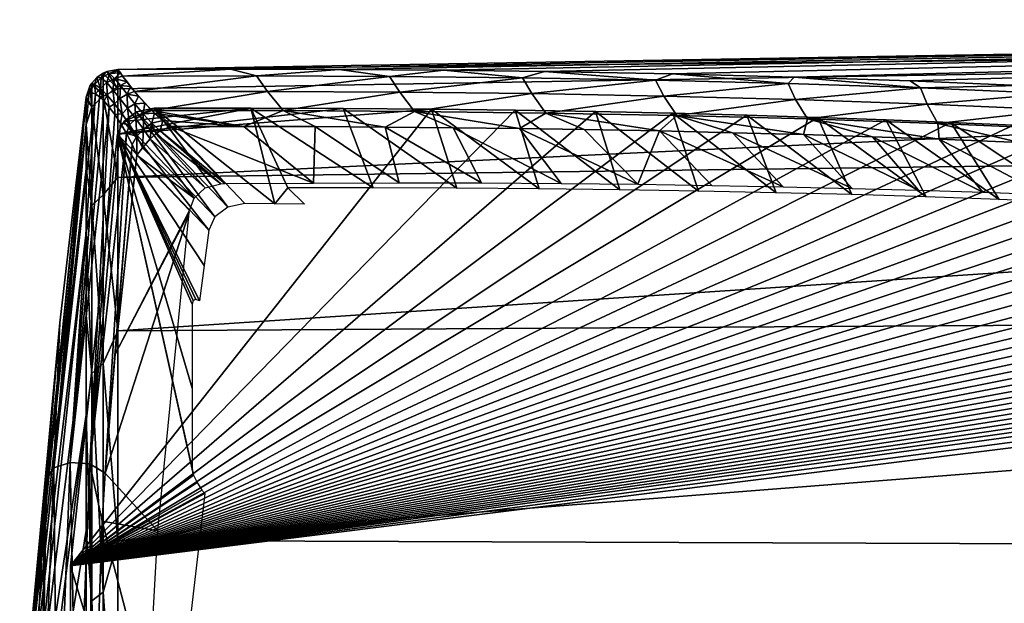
# Model space of a CAD drawing. Header units: millimetres. Extents: x -139 to 139, y -40 to 30.
# Tile 5 of 34: x -138 to -123, y 12 to 21. Entities that reach past the tile are written whole.
import ezdxf

# ---------------------------------------------------------------- set-up
doc = ezdxf.new("R2010")
doc.units = ezdxf.units.MM
doc.header["$LTSCALE"] = 81.481481
for name, color, linetype in [('103', 7, 'CONTINUOUS'), ('104', 7, 'CONTINUOUS'), ('105', 7, 'CONTINUOUS'), ('106', 7, 'CONTINUOUS'), ('72', 7, 'CONTINUOUS'), ('74', 7, 'CONTINUOUS'), ('75', 7, 'CONTINUOUS'), ('76', 7, 'CONTINUOUS'), ('79', 7, 'CONTINUOUS'), ('82', 7, 'CONTINUOUS'), ('84', 7, 'CONTINUOUS'), ('85', 7, 'CONTINUOUS'), ('86', 7, 'CONTINUOUS')]:
    doc.layers.add(name, color=color, linetype=linetype)

msp = doc.modelspace()

# ---------------------------------------------------------------- linework, layer by layer
at = {"layer": '103', "color": 7, "linetype": 'CONTINUOUS', "true_color": 0x333333}
for points in [[(-136.756, 19.82, 2.264), (-136.849, 19.623, 2.369), (-134.8, 20.026, 2.593), (-136.756, 19.82, 2.264)], [(-134.8, 20.026, 2.593), (-136.849, 19.623, 2.369), (-133.376, 20.02, 2.932), (-134.8, 20.026, 2.593)], [(-133.376, 20.02, 2.932), (-136.849, 19.623, 2.369), (-132.017, 20.008, 3.261), (-133.376, 20.02, 2.932)], [(-136.557, 19.969, 2.216), (-136.756, 19.82, 2.264), (-136.288, 20.026, 2.243), (-136.557, 19.969, 2.216)], [(-136.288, 20.026, 2.243), (-136.756, 19.82, 2.264), (-134.8, 20.026, 2.593), (-136.288, 20.026, 2.243)], [(-136.849, 19.623, 2.369), (-137.574, 12.976, 7.184), (-132.017, 20.008, 3.261), (-136.849, 19.623, 2.369)], [(-132.017, 20.008, 3.261), (-137.574, 12.976, 7.184), (-130.725, 19.991, 3.578), (-132.017, 20.008, 3.261)], [(-130.725, 19.991, 3.578), (-137.574, 12.976, 7.184), (-129.488, 19.97, 3.885), (-130.725, 19.991, 3.578)], [(-129.488, 19.97, 3.885), (-137.574, 12.976, 7.184), (-128.298, 19.944, 4.185), (-129.488, 19.97, 3.885)], [(-128.298, 19.944, 4.185), (-137.574, 12.976, 7.184), (-127.158, 19.915, 4.476), (-128.298, 19.944, 4.185)], [(-127.158, 19.915, 4.476), (-137.574, 12.976, 7.184), (-126.064, 19.881, 4.759), (-127.158, 19.915, 4.476)], [(-126.064, 19.881, 4.759), (-137.574, 12.976, 7.184), (-125.018, 19.845, 5.034), (-126.064, 19.881, 4.759)], [(-125.018, 19.845, 5.034), (-137.574, 12.976, 7.184), (-124.016, 19.805, 5.302), (-125.018, 19.845, 5.034)], [(-124.016, 19.805, 5.302), (-137.574, 12.976, 7.184), (-123.052, 19.763, 5.562), (-124.016, 19.805, 5.302)], [(-123.052, 19.763, 5.562), (-137.574, 12.976, 7.184), (-122.129, 19.718, 5.816), (-123.052, 19.763, 5.562)], [(-122.129, 19.718, 5.816), (-137.574, 12.976, 7.184), (-121.241, 19.67, 6.063), (-122.129, 19.718, 5.816)], [(-121.241, 19.67, 6.063), (-137.574, 12.976, 7.184), (-120.386, 19.621, 6.305), (-121.241, 19.67, 6.063)], [(-120.386, 19.621, 6.305), (-137.574, 12.976, 7.184), (-119.565, 19.569, 6.541), (-120.386, 19.621, 6.305)], [(-119.565, 19.569, 6.541), (-137.574, 12.976, 7.184), (-118.773, 19.515, 6.772), (-119.565, 19.569, 6.541)], [(-118.773, 19.515, 6.772), (-137.574, 12.976, 7.184), (-118.01, 19.459, 6.998), (-118.773, 19.515, 6.772)], [(-118.01, 19.459, 6.998), (-137.574, 12.976, 7.184), (-117.275, 19.401, 7.219), (-118.01, 19.459, 6.998)], [(-117.275, 19.401, 7.219), (-137.574, 12.976, 7.184), (-116.566, 19.341, 7.435), (-117.275, 19.401, 7.219)], [(-116.566, 19.341, 7.435), (-137.574, 12.976, 7.184), (-115.885, 19.28, 7.647), (-116.566, 19.341, 7.435)], [(-115.885, 19.28, 7.647), (-137.574, 12.976, 7.184), (-115.067, 19.201, 7.906), (-115.885, 19.28, 7.647)], [(-115.067, 19.201, 7.906), (-137.574, 12.976, 7.184), (-114.288, 19.12, 8.159), (-115.067, 19.201, 7.906)], [(-114.288, 19.12, 8.159), (-137.574, 12.976, 7.184), (-113.545, 19.038, 8.404), (-114.288, 19.12, 8.159)], [(-113.545, 19.038, 8.404), (-137.574, 12.976, 7.184), (-112.837, 18.954, 8.643), (-113.545, 19.038, 8.404)], [(-112.837, 18.954, 8.643), (-137.574, 12.976, 7.184), (-112.162, 18.867, 8.877), (-112.837, 18.954, 8.643)], [(-112.162, 18.867, 8.877), (-137.574, 12.976, 7.184), (-111.518, 18.78, 9.105), (-112.162, 18.867, 8.877)], [(-111.518, 18.78, 9.105), (-137.574, 12.976, 7.184), (-110.904, 18.691, 9.328), (-111.518, 18.78, 9.105)], [(-110.904, 18.691, 9.328), (-137.574, 12.976, 7.184), (-110.318, 18.6, 9.546), (-110.904, 18.691, 9.328)], [(-110.318, 18.6, 9.546), (-137.574, 12.976, 7.184), (-109.759, 18.508, 9.759), (-110.318, 18.6, 9.546)], [(-109.759, 18.508, 9.759), (-137.574, 12.976, 7.184), (-109.227, 18.415, 9.967), (-109.759, 18.508, 9.759)], [(-109.227, 18.415, 9.967), (-137.574, 12.976, 7.184), (-108.719, 18.321, 10.171), (-109.227, 18.415, 9.967)], [(-108.719, 18.321, 10.171), (-137.574, 12.976, 7.184), (-108.235, 18.225, 10.371), (-108.719, 18.321, 10.171)], [(-108.235, 18.225, 10.371), (-137.574, 12.976, 7.184), (-107.774, 18.128, 10.567), (-108.235, 18.225, 10.371)], [(-107.774, 18.128, 10.567), (-137.574, 12.976, 7.184), (-107.334, 18.03, 10.76), (-107.774, 18.128, 10.567)], [(-107.334, 18.03, 10.76), (-137.574, 12.976, 7.184), (-106.915, 17.931, 10.949), (-107.334, 18.03, 10.76)], [(-106.915, 17.931, 10.949), (-137.574, 12.976, 7.184), (-106.517, 17.831, 11.134), (-106.915, 17.931, 10.949)], [(-106.517, 17.831, 11.134), (-137.574, 12.976, 7.184), (-106.14, 17.73, 11.316), (-106.517, 17.831, 11.134)], [(-106.14, 17.73, 11.316), (-137.574, 12.976, 7.184), (-105.785, 17.629, 11.493), (-106.14, 17.73, 11.316)], [(-105.785, 17.629, 11.493), (-137.574, 12.976, 7.184), (-105.452, 17.527, 11.666), (-105.785, 17.629, 11.493)], [(-105.452, 17.527, 11.666), (-137.574, 12.976, 7.184), (-105.134, 17.425, 11.836), (-105.452, 17.527, 11.666)], [(-105.134, 17.425, 11.836), (-137.574, 12.976, 7.184), (-104.737, 17.286, 12.059), (-105.134, 17.425, 11.836)], [(-104.737, 17.286, 12.059), (-137.574, 12.976, 7.184), (-104.365, 17.145, 12.28), (-104.737, 17.286, 12.059)], [(-137.574, 12.976, 7.184), (-137.574, 7.185, 12.974), (-104.365, 17.145, 12.28), (-137.574, 12.976, 7.184)], [(-104.365, 17.145, 12.28), (-137.574, 7.185, 12.974), (-104.015, 16.998, 12.502), (-104.365, 17.145, 12.28)], [(-104.015, 16.998, 12.502), (-137.574, 7.185, 12.974), (-103.685, 16.845, 12.725), (-104.015, 16.998, 12.502)], [(-103.685, 16.845, 12.725), (-137.574, 7.185, 12.974), (-103.375, 16.684, 12.953), (-103.685, 16.845, 12.725)], [(-103.375, 16.684, 12.953), (-137.574, 7.185, 12.974), (-103.089, 16.516, 13.181), (-103.375, 16.684, 12.953)], [(-103.089, 16.516, 13.181), (-137.574, 7.185, 12.974), (-102.833, 16.343, 13.408), (-103.089, 16.516, 13.181)], [(-102.833, 16.343, 13.408), (-137.574, 7.185, 12.974), (-102.608, 16.167, 13.633), (-102.833, 16.343, 13.408)], [(-102.608, 16.167, 13.633), (-137.574, 7.185, 12.974), (-102.414, 15.984, 13.857), (-102.608, 16.167, 13.633)], [(-102.414, 15.984, 13.857), (-137.574, 7.185, 12.974), (-102.287, 15.842, 14.027), (-102.414, 15.984, 13.857)], [(-102.287, 15.842, 14.027), (-137.574, 7.185, 12.974), (-102.177, 15.691, 14.2), (-102.287, 15.842, 14.027)], [(-102.177, 15.691, 14.2), (-137.574, 7.185, 12.974), (-102.085, 15.532, 14.38), (-102.177, 15.691, 14.2)], [(-102.085, 15.532, 14.38), (-137.574, 7.185, 12.974), (-102.014, 15.364, 14.563), (-102.085, 15.532, 14.38)], [(-102.014, 15.364, 14.563), (-137.574, 7.185, 12.974), (-101.968, 15.187, 14.75), (-102.014, 15.364, 14.563)], [(-101.968, 15.187, 14.75), (-137.574, 7.185, 12.974), (-101.948, 15.004, 14.936), (-101.968, 15.187, 14.75)], [(-101.948, 15.004, 14.936), (-137.574, 7.185, 12.974), (-101.957, 14.819, 15.119), (-101.948, 15.004, 14.936)], [(-101.957, 14.819, 15.119), (-137.574, 7.185, 12.974), (-101.993, 14.633, 15.298), (-101.957, 14.819, 15.119)], [(-101.993, 14.633, 15.298), (-137.574, 7.185, 12.974), (-102.055, 14.448, 15.47), (-101.993, 14.633, 15.298)], [(-102.055, 14.448, 15.47), (-137.574, 7.185, 12.974), (-102.141, 14.265, 15.634), (-102.055, 14.448, 15.47)], [(-102.141, 14.265, 15.634), (-137.574, 7.185, 12.974), (-102.245, 14.088, 15.789), (-102.141, 14.265, 15.634)], [(-102.245, 14.088, 15.789), (-137.574, 7.185, 12.974), (-102.368, 13.915, 15.936), (-102.245, 14.088, 15.789)], [(-102.368, 13.915, 15.936), (-137.574, 7.185, 12.974), (-102.56, 13.685, 16.125), (-102.368, 13.915, 15.936)], [(-102.56, 13.685, 16.125), (-137.574, 7.185, 12.974), (-102.784, 13.455, 16.307), (-102.56, 13.685, 16.125)], [(-102.784, 13.455, 16.307), (-137.574, 7.185, 12.974), (-103.041, 13.222, 16.485), (-102.784, 13.455, 16.307)], [(-103.041, 13.222, 16.485), (-137.574, 7.185, 12.974), (-103.329, 12.988, 16.658), (-103.041, 13.222, 16.485)], [(-103.329, 12.988, 16.658), (-137.574, 7.185, 12.974), (-103.641, 12.757, 16.823), (-103.329, 12.988, 16.658)], [(-103.641, 12.757, 16.823), (-137.574, 7.185, 12.974), (-103.97, 12.532, 16.978), (-103.641, 12.757, 16.823)], [(-103.97, 12.532, 16.978), (-137.574, 7.185, 12.974), (-104.229, 12.365, 17.089), (-103.97, 12.532, 16.978)]]:
    msp.add_3dface(points, dxfattribs=at)
at = {"layer": '104', "color": 7, "linetype": 'CONTINUOUS', "true_color": 0x333333}
for points in [[(-136.288, 20.026, 2.243), (-134.8, 20.026, 2.593), (-134.426, 18.551, 0.801), (-136.288, 20.026, 2.243)], [(-134.888, 18.554, 0.697), (-136.288, 20.026, 2.243), (-134.426, 18.551, 0.801), (-134.888, 18.554, 0.697)], [(-134.8, 20.026, 2.593), (-133.376, 20.02, 2.932), (-132.915, 18.798, 1.476), (-134.8, 20.026, 2.593)], [(-134.426, 18.551, 0.801), (-134.8, 20.026, 2.593), (-134.23, 18.797, 1.16), (-134.426, 18.551, 0.801)], [(-134.23, 18.797, 1.16), (-134.8, 20.026, 2.593), (-132.915, 18.798, 1.476), (-134.23, 18.797, 1.16)], [(-133.376, 20.02, 2.932), (-132.017, 20.008, 3.261), (-131.624, 18.793, 1.791), (-133.376, 20.02, 2.932)], [(-132.915, 18.798, 1.476), (-133.376, 20.02, 2.932), (-131.624, 18.793, 1.791), (-132.915, 18.798, 1.476)], [(-132.017, 20.008, 3.261), (-130.725, 19.991, 3.578), (-130.358, 18.783, 2.102), (-132.017, 20.008, 3.261)], [(-131.624, 18.793, 1.791), (-132.017, 20.008, 3.261), (-130.358, 18.783, 2.102), (-131.624, 18.793, 1.791)], [(-130.725, 19.991, 3.578), (-129.488, 19.97, 3.885), (-129.118, 18.768, 2.411), (-130.725, 19.991, 3.578)], [(-130.358, 18.783, 2.102), (-130.725, 19.991, 3.578), (-129.118, 18.768, 2.411), (-130.358, 18.783, 2.102)], [(-129.488, 19.97, 3.885), (-128.298, 19.944, 4.185), (-127.902, 18.748, 2.718), (-129.488, 19.97, 3.885)], [(-129.118, 18.768, 2.411), (-129.488, 19.97, 3.885), (-127.902, 18.748, 2.718), (-129.118, 18.768, 2.411)], [(-128.298, 19.944, 4.185), (-127.158, 19.915, 4.476), (-126.709, 18.722, 3.023), (-128.298, 19.944, 4.185)], [(-127.902, 18.748, 2.718), (-128.298, 19.944, 4.185), (-126.709, 18.722, 3.023), (-127.902, 18.748, 2.718)], [(-127.158, 19.915, 4.476), (-126.064, 19.881, 4.759), (-125.541, 18.692, 3.325), (-127.158, 19.915, 4.476)], [(-126.709, 18.722, 3.023), (-127.158, 19.915, 4.476), (-125.541, 18.692, 3.325), (-126.709, 18.722, 3.023)], [(-126.064, 19.881, 4.759), (-125.018, 19.845, 5.034), (-124.396, 18.656, 3.626), (-126.064, 19.881, 4.759)], [(-125.541, 18.692, 3.325), (-126.064, 19.881, 4.759), (-124.396, 18.656, 3.626), (-125.541, 18.692, 3.325)], [(-125.018, 19.845, 5.034), (-124.016, 19.805, 5.302), (-123.273, 18.616, 3.925), (-125.018, 19.845, 5.034)], [(-124.396, 18.656, 3.626), (-125.018, 19.845, 5.034), (-123.273, 18.616, 3.925), (-124.396, 18.656, 3.626)], [(-124.016, 19.805, 5.302), (-123.052, 19.763, 5.562), (-122.173, 18.571, 4.222), (-124.016, 19.805, 5.302)], [(-123.273, 18.616, 3.925), (-124.016, 19.805, 5.302), (-122.173, 18.571, 4.222), (-123.273, 18.616, 3.925)], [(-133.97, 18.547, 0.903), (-134.426, 18.551, 0.801), (-134.23, 18.797, 1.16), (-133.97, 18.547, 0.903)]]:
    msp.add_3dface(points, dxfattribs=at)
at = {"layer": '105', "color": 7, "linetype": 'CONTINUOUS', "true_color": 0x333333}
for points in [[(-137.574, 12.976, 7.184), (-136.849, 19.623, 2.369), (-135.679, 14.374, 2.911), (-137.574, 12.976, 7.184)], [(-135.679, 14.374, 2.911), (-136.849, 19.623, 2.369), (-135.7, 14.477, 2.89), (-135.679, 14.374, 2.911)], [(-135.7, 14.477, 2.89), (-136.849, 19.623, 2.369), (-135.7, 15.712, 2.257), (-135.7, 14.477, 2.89)], [(-135.7, 15.712, 2.257), (-136.849, 19.623, 2.369), (-135.7, 17.004, 1.669), (-135.7, 15.712, 2.257)], [(-135.7, 17.004, 1.669), (-136.849, 19.623, 2.369), (-135.686, 17.062, 1.621), (-135.7, 17.004, 1.669)], [(-135.686, 17.062, 1.621), (-136.849, 19.623, 2.369), (-135.644, 17.079, 1.549), (-135.686, 17.062, 1.621)], [(-135.644, 17.079, 1.549), (-136.849, 19.623, 2.369), (-135.587, 17.056, 1.47), (-135.644, 17.079, 1.549)], [(-135.587, 17.056, 1.47), (-136.849, 19.623, 2.369), (-135.518, 17.599, 1.142), (-135.587, 17.056, 1.47)], [(-135.518, 17.599, 1.142), (-136.849, 19.623, 2.369), (-135.445, 18.147, 0.82), (-135.518, 17.599, 1.142)], [(-135.627, 14.259, 2.886), (-137.574, 12.976, 7.184), (-135.679, 14.374, 2.911), (-135.627, 14.259, 2.886)], [(-135.552, 14.143, 2.822), (-137.574, 12.976, 7.184), (-135.627, 14.259, 2.886), (-135.552, 14.143, 2.822)], [(-135.508, 14.092, 2.777), (-137.574, 12.976, 7.184), (-135.552, 14.143, 2.822), (-135.508, 14.092, 2.777)], [(-136.174, 8.347, 8.339), (-137.574, 12.976, 7.184), (-135.508, 14.092, 2.777), (-136.174, 8.347, 8.339)], [(-137.574, 7.185, 12.974), (-137.574, 12.976, 7.184), (-136.174, 8.347, 8.339), (-137.574, 7.185, 12.974)]]:
    msp.add_3dface(points, dxfattribs=at)
at = {"layer": '106', "color": 7, "linetype": 'CONTINUOUS', "true_color": 0x333333}
for points in [[(-136.557, 19.969, 2.216), (-136.288, 20.026, 2.243), (-135.154, 18.499, 0.672), (-136.557, 19.969, 2.216)], [(-136.288, 20.026, 2.243), (-134.888, 18.554, 0.697), (-135.154, 18.499, 0.672), (-136.288, 20.026, 2.243)], [(-136.756, 19.82, 2.264), (-136.557, 19.969, 2.216), (-135.352, 18.352, 0.716), (-136.756, 19.82, 2.264)], [(-135.352, 18.352, 0.716), (-136.557, 19.969, 2.216), (-135.154, 18.499, 0.672), (-135.352, 18.352, 0.716)], [(-136.849, 19.623, 2.369), (-136.756, 19.82, 2.264), (-135.445, 18.147, 0.82), (-136.849, 19.623, 2.369)], [(-135.445, 18.147, 0.82), (-136.756, 19.82, 2.264), (-135.352, 18.352, 0.716), (-135.445, 18.147, 0.82)]]:
    msp.add_3dface(points, dxfattribs=at)
at = {"layer": '72', "color": 7, "linetype": 'CONTINUOUS', "true_color": 0xa2afbf}
for points in [[(-92.2, 21.385, 1.292), (-92.2, 21.074, -3.863), (-136.845, 20.618, 1.065), (-92.2, 21.385, 1.292)], [(-135.11, 20.623, 1.48), (-92.2, 21.385, 1.292), (-136.845, 20.618, 1.065), (-135.11, 20.623, 1.48)], [(-133.436, 20.619, 1.887), (-92.2, 21.385, 1.292), (-135.11, 20.623, 1.48), (-133.436, 20.619, 1.887)], [(-131.825, 20.607, 2.284), (-92.2, 21.385, 1.292), (-133.436, 20.619, 1.887), (-131.825, 20.607, 2.284)], [(-130.278, 20.588, 2.671), (-92.2, 21.385, 1.292), (-131.825, 20.607, 2.284), (-130.278, 20.588, 2.671)], [(-128.303, 20.551, 3.176), (-92.2, 21.385, 1.292), (-130.278, 20.588, 2.671), (-128.303, 20.551, 3.176)], [(-126.429, 20.502, 3.665), (-92.2, 21.385, 1.292), (-128.303, 20.551, 3.176), (-126.429, 20.502, 3.665)], [(-124.646, 20.443, 4.142), (-92.2, 21.385, 1.292), (-126.429, 20.502, 3.665), (-124.646, 20.443, 4.142)], [(-122.954, 20.374, 4.606), (-92.2, 21.385, 1.292), (-124.646, 20.443, 4.142), (-122.954, 20.374, 4.606)], [(-92.2, 21.074, -3.863), (-92.2, 19.538, -8.791), (-136.845, 18.956, -8.18), (-92.2, 21.074, -3.863)], [(-136.845, 20.618, 1.065), (-92.2, 21.074, -3.863), (-136.845, 20.32, -3.653), (-136.845, 20.618, 1.065)], [(-136.845, 20.32, -3.653), (-92.2, 21.074, -3.863), (-136.845, 18.956, -8.18), (-136.845, 20.32, -3.653)], [(-92.2, 19.538, -8.791), (-92.2, 16.866, -13.212), (-136.845, 16.597, -12.279), (-92.2, 19.538, -8.791)], [(-136.845, 18.956, -8.18), (-92.2, 19.538, -8.791), (-136.845, 16.597, -12.279), (-136.845, 18.956, -8.18)], [(-92.2, 16.866, -13.212), (-92.2, 13.211, -16.866), (-136.845, 13.367, -15.734), (-92.2, 16.866, -13.212)], [(-136.845, 16.597, -12.279), (-92.2, 16.866, -13.212), (-136.845, 13.367, -15.734), (-136.845, 16.597, -12.279)], [(-136.845, 13.367, -15.734), (-92.2, 13.211, -16.866), (-136.845, 9.436, -18.363), (-136.845, 13.367, -15.734)], [(-92.2, 13.211, -16.866), (-92.2, 8.79, -19.539), (-136.845, 9.436, -18.363), (-92.2, 13.211, -16.866)]]:
    msp.add_3dface(points, dxfattribs=at)
at = {"layer": '74', "color": 7, "linetype": 'CONTINUOUS', "true_color": 0xa2afbf}
for points in [[(-137.738, 16.719, 2.879), (-137.332, 20.195, 0.861), (-138.358, 10.066, 1.134), (-137.738, 16.719, 2.879)], [(-138.358, 10.066, 1.134), (-137.332, 20.195, 0.861), (-137.332, 20.143, -1.678), (-138.358, 10.066, 1.134)], [(-138.358, 10.066, -1.134), (-138.358, 10.066, 1.134), (-137.332, 20.143, -1.678), (-138.358, 10.066, -1.134)], [(-137.332, 19.773, -4.194), (-138.358, 10.066, -1.134), (-137.332, 20.143, -1.678), (-137.332, 19.773, -4.194)], [(-137.332, 19.091, -6.64), (-138.358, 10.066, -1.134), (-137.332, 19.773, -4.194), (-137.332, 19.091, -6.64)], [(-138.358, 9.561, -3.346), (-138.358, 10.066, -1.134), (-137.332, 19.091, -6.64), (-138.358, 9.561, -3.346)], [(-137.332, 18.107, -8.984), (-138.358, 9.561, -3.346), (-137.332, 19.091, -6.64), (-137.332, 18.107, -8.984)], [(-138.358, 8.577, -5.389), (-138.358, 9.561, -3.346), (-137.332, 18.107, -8.984), (-138.358, 8.577, -5.389)], [(-137.332, 16.836, -11.185), (-138.358, 8.577, -5.389), (-137.332, 18.107, -8.984), (-137.332, 16.836, -11.185)], [(-137.332, 15.3, -13.209), (-138.358, 8.577, -5.389), (-137.332, 16.836, -11.185), (-137.332, 15.3, -13.209)], [(-137.947, 14.306, 4.534), (-137.738, 16.719, 2.879), (-138.358, 9.561, 3.346), (-137.947, 14.306, 4.534)], [(-138.358, 9.561, 3.346), (-137.738, 16.719, 2.879), (-138.358, 10.066, 1.134), (-138.358, 9.561, 3.346)], [(-138.358, 7.163, -7.163), (-138.358, 8.577, -5.389), (-137.332, 15.3, -13.209), (-138.358, 7.163, -7.163)], [(-137.332, 13.521, -15.025), (-138.358, 7.163, -7.163), (-137.332, 15.3, -13.209), (-137.332, 13.521, -15.025)], [(-137.978, 13.877, 4.853), (-137.947, 14.306, 4.534), (-138.358, 9.561, 3.346), (-137.978, 13.877, 4.853)], [(-138.11, 11.372, 6.881), (-137.978, 13.877, 4.853), (-138.358, 9.561, 3.346), (-138.11, 11.372, 6.881)], [(-137.332, 11.529, -16.603), (-138.358, 7.163, -7.163), (-137.332, 13.521, -15.025), (-137.332, 11.529, -16.603)]]:
    msp.add_3dface(points, dxfattribs=at)
at = {"layer": '75', "color": 7, "linetype": 'CONTINUOUS', "true_color": 0xa2afbf}
for points in [[(-136.036, 19.74, 1.556), (-133.834, 18.871, 1.007), (-134.907, 19.741, 1.82), (-136.036, 19.74, 1.556)], [(-135.198, 18.862, 0.678), (-133.834, 18.871, 1.007), (-136.036, 19.74, 1.556), (-135.198, 18.862, 0.678)], [(-134.907, 19.741, 1.82), (-133.834, 18.871, 1.007), (-133.805, 19.739, 2.08), (-134.907, 19.741, 1.82)], [(-133.834, 18.871, 1.007), (-132.515, 18.874, 1.329), (-133.805, 19.739, 2.08), (-133.834, 18.871, 1.007)], [(-133.805, 19.739, 2.08), (-132.515, 18.874, 1.329), (-132.73, 19.733, 2.337), (-133.805, 19.739, 2.08)], [(-132.515, 18.874, 1.329), (-131.244, 18.872, 1.643), (-132.73, 19.733, 2.337), (-132.515, 18.874, 1.329)], [(-132.73, 19.733, 2.337), (-131.244, 18.872, 1.643), (-131.681, 19.723, 2.59), (-132.73, 19.733, 2.337)], [(-131.244, 18.872, 1.643), (-130.02, 18.864, 1.948), (-131.681, 19.723, 2.59), (-131.244, 18.872, 1.643)], [(-131.681, 19.723, 2.59), (-130.02, 18.864, 1.948), (-130.66, 19.711, 2.839), (-131.681, 19.723, 2.59)], [(-130.02, 18.864, 1.948), (-128.839, 18.852, 2.246), (-130.66, 19.711, 2.839), (-130.02, 18.864, 1.948)], [(-130.66, 19.711, 2.839), (-128.839, 18.852, 2.246), (-129.666, 19.695, 3.084), (-130.66, 19.711, 2.839)], [(-129.666, 19.695, 3.084), (-128.839, 18.852, 2.246), (-128.505, 19.673, 3.373), (-129.666, 19.695, 3.084)], [(-128.839, 18.852, 2.246), (-127.699, 18.835, 2.537), (-128.505, 19.673, 3.373), (-128.839, 18.852, 2.246)], [(-127.699, 18.835, 2.537), (-126.6, 18.814, 2.821), (-128.505, 19.673, 3.373), (-127.699, 18.835, 2.537)], [(-128.505, 19.673, 3.373), (-126.6, 18.814, 2.821), (-127.378, 19.646, 3.658), (-128.505, 19.673, 3.373)], [(-126.6, 18.814, 2.821), (-125.539, 18.789, 3.098), (-127.378, 19.646, 3.658), (-126.6, 18.814, 2.821)], [(-127.378, 19.646, 3.658), (-125.539, 18.789, 3.098), (-126.286, 19.616, 3.938), (-127.378, 19.646, 3.658)], [(-125.539, 18.789, 3.098), (-124.515, 18.761, 3.369), (-126.286, 19.616, 3.938), (-125.539, 18.789, 3.098)], [(-126.286, 19.616, 3.938), (-124.515, 18.761, 3.369), (-125.227, 19.582, 4.213), (-126.286, 19.616, 3.938)], [(-124.515, 18.761, 3.369), (-123.528, 18.729, 3.634), (-125.227, 19.582, 4.213), (-124.515, 18.761, 3.369)], [(-125.227, 19.582, 4.213), (-123.528, 18.729, 3.634), (-124.198, 19.544, 4.484), (-125.227, 19.582, 4.213)], [(-123.528, 18.729, 3.634), (-122.576, 18.694, 3.892), (-124.198, 19.544, 4.484), (-123.528, 18.729, 3.634)], [(-124.198, 19.544, 4.484), (-122.576, 18.694, 3.892), (-122.957, 19.493, 4.816), (-124.198, 19.544, 4.484)]]:
    msp.add_3dface(points, dxfattribs=at)
at = {"layer": '76', "color": 7, "linetype": 'CONTINUOUS', "true_color": 0xa2afbf}
for points in [[(-135.744, 18.45, 0.788), (-136.555, 19.3, 1.638), (-136.887, 16.238, 3.489), (-135.744, 18.45, 0.788)], [(-136.23, 13.519, 3.939), (-135.749, 18.418, 0.807), (-137.039, 14.402, 4.766), (-136.23, 13.519, 3.939)], [(-137.039, 14.402, 4.766), (-135.749, 18.418, 0.807), (-136.887, 16.238, 3.489), (-137.039, 14.402, 4.766)], [(-135.749, 18.418, 0.807), (-135.744, 18.45, 0.788), (-136.887, 16.238, 3.489), (-135.749, 18.418, 0.807)], [(-137.09, 13.667, 5.317), (-136.23, 13.519, 3.939), (-137.039, 14.402, 4.766), (-137.09, 13.667, 5.317)], [(-137.241, 9.216, 9.216), (-136.375, 10.933, 5.987), (-137.09, 13.667, 5.317), (-137.241, 9.216, 9.216)], [(-136.375, 10.933, 5.987), (-136.23, 13.519, 3.939), (-137.09, 13.667, 5.317), (-136.375, 10.933, 5.987)]]:
    msp.add_3dface(points, dxfattribs=at)
at = {"layer": '79', "color": 7, "linetype": 'CONTINUOUS', "true_color": 0xa2afbf}
for points in [[(-135.11, 20.623, 1.48), (-136.845, 20.618, 1.065), (-136.772, 20.518, 1.364), (-135.11, 20.623, 1.48)], [(-134.713, 20.521, 1.848), (-135.11, 20.623, 1.48), (-136.772, 20.518, 1.364), (-134.713, 20.521, 1.848)], [(-133.436, 20.619, 1.887), (-135.11, 20.623, 1.48), (-134.713, 20.521, 1.848), (-133.436, 20.619, 1.887)], [(-136.772, 20.518, 1.364), (-136.845, 20.618, 1.065), (-136.807, 20.566, 1.277), (-136.772, 20.518, 1.364)], [(-136.807, 20.566, 1.277), (-136.845, 20.618, 1.065), (-136.835, 20.603, 1.17), (-136.807, 20.566, 1.277)], [(-134.713, 20.521, 1.848), (-136.772, 20.518, 1.364), (-136.588, 20.282, 1.583), (-134.713, 20.521, 1.848)], [(-136.588, 20.282, 1.583), (-136.772, 20.518, 1.364), (-136.65, 20.359, 1.534), (-136.588, 20.282, 1.583)], [(-136.65, 20.359, 1.534), (-136.772, 20.518, 1.364), (-136.703, 20.427, 1.476), (-136.65, 20.359, 1.534)], [(-134.543, 20.281, 2.064), (-134.713, 20.521, 1.848), (-136.588, 20.282, 1.583), (-134.543, 20.281, 2.064)], [(-132.661, 20.512, 2.339), (-133.436, 20.619, 1.887), (-134.713, 20.521, 1.848), (-132.661, 20.512, 2.339)], [(-132.661, 20.512, 2.339), (-134.713, 20.521, 1.848), (-134.543, 20.281, 2.064), (-132.661, 20.512, 2.339)], [(-132.506, 20.27, 2.551), (-132.661, 20.512, 2.339), (-134.543, 20.281, 2.064), (-132.506, 20.27, 2.551)], [(-131.825, 20.607, 2.284), (-133.436, 20.619, 1.887), (-132.661, 20.512, 2.339), (-131.825, 20.607, 2.284)], [(-130.612, 20.49, 2.839), (-131.825, 20.607, 2.284), (-132.661, 20.512, 2.339), (-130.612, 20.49, 2.839)], [(-130.612, 20.49, 2.839), (-132.661, 20.512, 2.339), (-132.506, 20.27, 2.551), (-130.612, 20.49, 2.839)], [(-130.471, 20.247, 3.047), (-130.612, 20.49, 2.839), (-132.506, 20.27, 2.551), (-130.471, 20.247, 3.047)], [(-130.278, 20.588, 2.671), (-131.825, 20.607, 2.284), (-130.612, 20.49, 2.839), (-130.278, 20.588, 2.671)], [(-128.566, 20.455, 3.349), (-130.278, 20.588, 2.671), (-130.612, 20.49, 2.839), (-128.566, 20.455, 3.349)], [(-128.566, 20.455, 3.349), (-130.612, 20.49, 2.839), (-130.471, 20.247, 3.047), (-128.566, 20.455, 3.349)], [(-128.303, 20.551, 3.176), (-130.278, 20.588, 2.671), (-128.566, 20.455, 3.349), (-128.303, 20.551, 3.176)], [(-126.523, 20.403, 3.871), (-128.303, 20.551, 3.176), (-128.566, 20.455, 3.349), (-126.523, 20.403, 3.871)], [(-126.429, 20.502, 3.665), (-128.303, 20.551, 3.176), (-126.523, 20.403, 3.871), (-126.429, 20.502, 3.665)], [(-124.484, 20.336, 4.406), (-126.429, 20.502, 3.665), (-126.523, 20.403, 3.871), (-124.484, 20.336, 4.406)], [(-124.646, 20.443, 4.142), (-126.429, 20.502, 3.665), (-124.484, 20.336, 4.406), (-124.646, 20.443, 4.142)], [(-128.439, 20.209, 3.554), (-128.566, 20.455, 3.349), (-130.471, 20.247, 3.047), (-128.439, 20.209, 3.554)], [(-126.523, 20.403, 3.871), (-128.566, 20.455, 3.349), (-128.439, 20.209, 3.554), (-126.523, 20.403, 3.871)], [(-126.41, 20.156, 4.073), (-126.523, 20.403, 3.871), (-128.439, 20.209, 3.554), (-126.41, 20.156, 4.073)], [(-124.484, 20.336, 4.406), (-126.523, 20.403, 3.871), (-126.41, 20.156, 4.073), (-124.484, 20.336, 4.406)], [(-124.385, 20.087, 4.604), (-124.484, 20.336, 4.406), (-126.41, 20.156, 4.073), (-124.385, 20.087, 4.604)], [(-122.954, 20.374, 4.606), (-124.646, 20.443, 4.142), (-124.484, 20.336, 4.406), (-122.954, 20.374, 4.606)], [(-122.449, 20.25, 4.956), (-122.954, 20.374, 4.606), (-124.484, 20.336, 4.406), (-122.449, 20.25, 4.956)], [(-122.449, 20.25, 4.956), (-124.484, 20.336, 4.406), (-124.385, 20.087, 4.604), (-122.449, 20.25, 4.956)], [(-134.543, 20.281, 2.064), (-136.588, 20.282, 1.583), (-136.323, 19.987, 1.653), (-134.543, 20.281, 2.064)], [(-136.323, 19.987, 1.653), (-136.588, 20.282, 1.583), (-136.431, 20.099, 1.646), (-136.323, 19.987, 1.653)], [(-136.431, 20.099, 1.646), (-136.588, 20.282, 1.583), (-136.528, 20.21, 1.616), (-136.431, 20.099, 1.646)], [(-134.298, 19.986, 2.128), (-134.543, 20.281, 2.064), (-136.323, 19.987, 1.653), (-134.298, 19.986, 2.128)], [(-132.506, 20.27, 2.551), (-134.543, 20.281, 2.064), (-134.298, 19.986, 2.128), (-132.506, 20.27, 2.551)], [(-132.276, 19.974, 2.612), (-132.506, 20.27, 2.551), (-134.298, 19.986, 2.128), (-132.276, 19.974, 2.612)], [(-130.471, 20.247, 3.047), (-132.506, 20.27, 2.551), (-132.276, 19.974, 2.612), (-130.471, 20.247, 3.047)], [(-130.257, 19.949, 3.104), (-130.471, 20.247, 3.047), (-132.276, 19.974, 2.612), (-130.257, 19.949, 3.104)], [(-128.439, 20.209, 3.554), (-130.471, 20.247, 3.047), (-130.257, 19.949, 3.104), (-128.439, 20.209, 3.554)], [(-128.24, 19.91, 3.607), (-128.439, 20.209, 3.554), (-130.257, 19.949, 3.104), (-128.24, 19.91, 3.607)], [(-126.41, 20.156, 4.073), (-128.439, 20.209, 3.554), (-128.24, 19.91, 3.607), (-126.41, 20.156, 4.073)], [(-122.365, 20, 5.149), (-122.449, 20.25, 4.956), (-124.385, 20.087, 4.604), (-122.365, 20, 5.149)], [(-126.227, 19.857, 4.122), (-126.41, 20.156, 4.073), (-128.24, 19.91, 3.607), (-126.227, 19.857, 4.122)], [(-124.385, 20.087, 4.604), (-126.41, 20.156, 4.073), (-126.227, 19.857, 4.122), (-124.385, 20.087, 4.604)], [(-124.218, 19.786, 4.648), (-124.385, 20.087, 4.604), (-126.227, 19.857, 4.122), (-124.218, 19.786, 4.648)], [(-122.365, 20, 5.149), (-124.385, 20.087, 4.604), (-124.218, 19.786, 4.648), (-122.365, 20, 5.149)], [(-134.907, 19.741, 1.82), (-134.298, 19.986, 2.128), (-136.323, 19.987, 1.653), (-134.907, 19.741, 1.82)], [(-134.907, 19.741, 1.82), (-136.323, 19.987, 1.653), (-136.284, 19.948, 1.649), (-134.907, 19.741, 1.82)], [(-136.155, 19.832, 1.616), (-134.907, 19.741, 1.82), (-136.284, 19.948, 1.649), (-136.155, 19.832, 1.616)], [(-134.907, 19.741, 1.82), (-133.805, 19.739, 2.08), (-134.298, 19.986, 2.128), (-134.907, 19.741, 1.82)], [(-133.805, 19.739, 2.08), (-132.73, 19.733, 2.337), (-134.298, 19.986, 2.128), (-133.805, 19.739, 2.08)], [(-132.73, 19.733, 2.337), (-132.276, 19.974, 2.612), (-134.298, 19.986, 2.128), (-132.73, 19.733, 2.337)], [(-132.73, 19.733, 2.337), (-131.681, 19.723, 2.59), (-132.276, 19.974, 2.612), (-132.73, 19.733, 2.337)], [(-131.681, 19.723, 2.59), (-130.66, 19.711, 2.839), (-132.276, 19.974, 2.612), (-131.681, 19.723, 2.59)], [(-130.66, 19.711, 2.839), (-130.257, 19.949, 3.104), (-132.276, 19.974, 2.612), (-130.66, 19.711, 2.839)], [(-130.66, 19.711, 2.839), (-129.666, 19.695, 3.084), (-130.257, 19.949, 3.104), (-130.66, 19.711, 2.839)], [(-129.666, 19.695, 3.084), (-128.505, 19.673, 3.373), (-130.257, 19.949, 3.104), (-129.666, 19.695, 3.084)], [(-128.505, 19.673, 3.373), (-128.24, 19.91, 3.607), (-130.257, 19.949, 3.104), (-128.505, 19.673, 3.373)], [(-128.505, 19.673, 3.373), (-127.378, 19.646, 3.658), (-128.24, 19.91, 3.607), (-128.505, 19.673, 3.373)], [(-127.378, 19.646, 3.658), (-126.286, 19.616, 3.938), (-128.24, 19.91, 3.607), (-127.378, 19.646, 3.658)], [(-126.286, 19.616, 3.938), (-126.227, 19.857, 4.122), (-128.24, 19.91, 3.607), (-126.286, 19.616, 3.938)], [(-122.214, 19.698, 5.189), (-122.365, 20, 5.149), (-124.218, 19.786, 4.648), (-122.214, 19.698, 5.189)], [(-136.036, 19.74, 1.556), (-134.907, 19.741, 1.82), (-136.155, 19.832, 1.616), (-136.036, 19.74, 1.556)], [(-126.286, 19.616, 3.938), (-125.227, 19.582, 4.213), (-126.227, 19.857, 4.122), (-126.286, 19.616, 3.938)], [(-125.227, 19.582, 4.213), (-124.198, 19.544, 4.484), (-126.227, 19.857, 4.122), (-125.227, 19.582, 4.213)], [(-124.198, 19.544, 4.484), (-124.218, 19.786, 4.648), (-126.227, 19.857, 4.122), (-124.198, 19.544, 4.484)], [(-124.198, 19.544, 4.484), (-122.957, 19.493, 4.816), (-124.218, 19.786, 4.648), (-124.198, 19.544, 4.484)], [(-122.957, 19.493, 4.816), (-122.214, 19.698, 5.189), (-124.218, 19.786, 4.648), (-122.957, 19.493, 4.816)]]:
    msp.add_3dface(points, dxfattribs=at)
at = {"layer": '82', "color": 7, "linetype": 'CONTINUOUS', "true_color": 0xa2afbf}
for points in [[(-137.332, 20.195, 0.861), (-137.832, 14.485, 4.75), (-137.289, 20.269, 1.015), (-137.332, 20.195, 0.861)], [(-137.289, 20.269, 1.015), (-137.832, 14.485, 4.75), (-137.192, 20.246, 1.201), (-137.289, 20.269, 1.015)], [(-137.832, 14.485, 4.75), (-137.578, 14.569, 4.89), (-137.192, 20.246, 1.201), (-137.832, 14.485, 4.75)], [(-137.332, 20.195, 0.861), (-137.738, 16.719, 2.879), (-137.832, 14.485, 4.75), (-137.332, 20.195, 0.861)], [(-137.192, 20.246, 1.201), (-137.578, 14.569, 4.89), (-137.128, 20.198, 1.293), (-137.192, 20.246, 1.201)], [(-137.128, 20.198, 1.293), (-137.578, 14.569, 4.89), (-137.056, 20.129, 1.379), (-137.128, 20.198, 1.293)], [(-137.056, 20.129, 1.379), (-137.578, 14.569, 4.89), (-136.978, 20.039, 1.458), (-137.056, 20.129, 1.379)], [(-137.578, 14.569, 4.89), (-137.276, 14.547, 4.89), (-136.978, 20.039, 1.458), (-137.578, 14.569, 4.89)], [(-136.978, 20.039, 1.458), (-137.276, 14.547, 4.89), (-136.894, 19.928, 1.529), (-136.978, 20.039, 1.458)], [(-136.894, 19.928, 1.529), (-137.276, 14.547, 4.89), (-136.805, 19.793, 1.589), (-136.894, 19.928, 1.529)], [(-136.805, 19.793, 1.589), (-137.276, 14.547, 4.89), (-136.714, 19.635, 1.633), (-136.805, 19.793, 1.589)], [(-137.276, 14.547, 4.89), (-137.039, 14.402, 4.766), (-136.714, 19.635, 1.633), (-137.276, 14.547, 4.89)], [(-136.714, 19.635, 1.633), (-137.039, 14.402, 4.766), (-136.628, 19.466, 1.652), (-136.714, 19.635, 1.633)], [(-137.039, 14.402, 4.766), (-136.887, 16.238, 3.489), (-136.628, 19.466, 1.652), (-137.039, 14.402, 4.766)], [(-136.887, 16.238, 3.489), (-136.555, 19.3, 1.638), (-136.628, 19.466, 1.652), (-136.887, 16.238, 3.489)], [(-137.738, 16.719, 2.879), (-137.947, 14.306, 4.534), (-137.832, 14.485, 4.75), (-137.738, 16.719, 2.879)], [(-137.832, 14.485, 4.75), (-137.781, 9.36, 9.36), (-137.578, 14.569, 4.89), (-137.832, 14.485, 4.75)], [(-137.781, 9.36, 9.36), (-137.478, 9.348, 9.348), (-137.578, 14.569, 4.89), (-137.781, 9.36, 9.36)], [(-137.578, 14.569, 4.89), (-137.478, 9.348, 9.348), (-137.276, 14.547, 4.89), (-137.578, 14.569, 4.89)], [(-137.947, 14.306, 4.534), (-138.037, 9.246, 9.246), (-137.832, 14.485, 4.75), (-137.947, 14.306, 4.534)], [(-138.037, 9.246, 9.246), (-137.781, 9.36, 9.36), (-137.832, 14.485, 4.75), (-138.037, 9.246, 9.246)], [(-137.478, 9.348, 9.348), (-137.241, 9.216, 9.216), (-137.276, 14.547, 4.89), (-137.478, 9.348, 9.348)], [(-137.241, 9.216, 9.216), (-137.09, 13.667, 5.317), (-137.276, 14.547, 4.89), (-137.241, 9.216, 9.216)], [(-137.09, 13.667, 5.317), (-137.039, 14.402, 4.766), (-137.276, 14.547, 4.89), (-137.09, 13.667, 5.317)], [(-137.947, 14.306, 4.534), (-137.978, 13.877, 4.853), (-138.037, 9.246, 9.246), (-137.947, 14.306, 4.534)], [(-137.978, 13.877, 4.853), (-138.11, 11.372, 6.881), (-138.037, 9.246, 9.246), (-137.978, 13.877, 4.853)]]:
    msp.add_3dface(points, dxfattribs=at)
at = {"layer": '84', "color": 7, "linetype": 'CONTINUOUS', "true_color": 0xa2afbf}
for points in [[(-137.072, 20.208, -3.929), (-137.247, 20.41, 0.93), (-137.168, 20.497, 0.966), (-137.072, 20.208, -3.929)], [(-137.072, 20.563, 1), (-137.072, 20.208, -3.929), (-137.168, 20.497, 0.966), (-137.072, 20.563, 1)], [(-136.845, 20.32, -3.653), (-137.072, 20.563, 1), (-137.018, 20.587, 1.017), (-136.845, 20.32, -3.653)], [(-136.845, 20.32, -3.653), (-137.072, 20.208, -3.929), (-137.072, 20.563, 1), (-136.845, 20.32, -3.653)], [(-136.845, 20.618, 1.065), (-136.845, 20.32, -3.653), (-137.018, 20.587, 1.017), (-136.845, 20.618, 1.065)], [(-137.247, 20.044, -3.957), (-137.332, 20.195, 0.861), (-137.278, 20.361, 0.913), (-137.247, 20.044, -3.957)], [(-137.247, 20.41, 0.93), (-137.247, 20.044, -3.957), (-137.278, 20.361, 0.913), (-137.247, 20.41, 0.93)], [(-137.247, 20.044, -3.957), (-137.247, 20.41, 0.93), (-137.072, 20.208, -3.929), (-137.247, 20.044, -3.957)], [(-136.845, 20.32, -3.653), (-136.845, 18.956, -8.18), (-137.072, 20.208, -3.929), (-136.845, 20.32, -3.653)], [(-137.332, 20.143, -1.678), (-137.332, 20.195, 0.861), (-137.247, 20.044, -3.957), (-137.332, 20.143, -1.678)], [(-137.072, 18.69, -8.632), (-137.247, 20.044, -3.957), (-137.072, 20.208, -3.929), (-137.072, 18.69, -8.632)], [(-136.845, 18.956, -8.18), (-137.072, 18.69, -8.632), (-137.072, 20.208, -3.929), (-136.845, 18.956, -8.18)], [(-137.332, 19.773, -4.194), (-137.332, 20.143, -1.678), (-137.247, 20.044, -3.957), (-137.332, 19.773, -4.194)], [(-137.247, 18.525, -8.617), (-137.332, 19.773, -4.194), (-137.247, 20.044, -3.957), (-137.247, 18.525, -8.617)], [(-137.247, 18.525, -8.617), (-137.247, 20.044, -3.957), (-137.072, 18.69, -8.632), (-137.247, 18.525, -8.617)], [(-137.332, 19.091, -6.64), (-137.332, 19.773, -4.194), (-137.247, 18.525, -8.617), (-137.332, 19.091, -6.64)], [(-137.332, 18.107, -8.984), (-137.332, 19.091, -6.64), (-137.247, 18.525, -8.617), (-137.332, 18.107, -8.984)], [(-136.845, 18.956, -8.18), (-136.845, 16.597, -12.279), (-137.072, 18.69, -8.632), (-136.845, 18.956, -8.18)], [(-137.072, 16.094, -12.837), (-137.247, 18.525, -8.617), (-137.072, 18.69, -8.632), (-137.072, 16.094, -12.837)], [(-136.845, 16.597, -12.279), (-137.072, 16.094, -12.837), (-137.072, 18.69, -8.632), (-136.845, 16.597, -12.279)], [(-137.247, 15.94, -12.781), (-137.332, 18.107, -8.984), (-137.247, 18.525, -8.617), (-137.247, 15.94, -12.781)], [(-137.247, 15.94, -12.781), (-137.247, 18.525, -8.617), (-137.072, 16.094, -12.837), (-137.247, 15.94, -12.781)], [(-137.332, 16.836, -11.185), (-137.332, 18.107, -8.984), (-137.247, 15.94, -12.781), (-137.332, 16.836, -11.185)], [(-137.332, 15.3, -13.209), (-137.332, 16.836, -11.185), (-137.247, 15.94, -12.781), (-137.332, 15.3, -13.209)], [(-136.845, 16.597, -12.279), (-136.845, 13.367, -15.734), (-137.072, 16.094, -12.837), (-136.845, 16.597, -12.279)], [(-137.072, 12.571, -16.303), (-137.247, 15.94, -12.781), (-137.072, 16.094, -12.837), (-137.072, 12.571, -16.303)], [(-136.845, 13.367, -15.734), (-137.072, 12.571, -16.303), (-137.072, 16.094, -12.837), (-136.845, 13.367, -15.734)], [(-137.247, 12.437, -16.21), (-137.332, 15.3, -13.209), (-137.247, 15.94, -12.781), (-137.247, 12.437, -16.21)], [(-137.247, 12.437, -16.21), (-137.247, 15.94, -12.781), (-137.072, 12.571, -16.303), (-137.247, 12.437, -16.21)], [(-137.332, 13.521, -15.025), (-137.332, 15.3, -13.209), (-137.247, 12.437, -16.21), (-137.332, 13.521, -15.025)], [(-137.332, 11.529, -16.603), (-137.332, 13.521, -15.025), (-137.247, 12.437, -16.21), (-137.332, 11.529, -16.603)], [(-136.845, 13.367, -15.734), (-136.845, 9.436, -18.363), (-137.072, 12.571, -16.303), (-136.845, 13.367, -15.734)], [(-137.247, 8.218, -18.705), (-137.332, 11.529, -16.603), (-137.247, 12.437, -16.21), (-137.247, 8.218, -18.705)], [(-137.072, 8.324, -18.829), (-137.247, 12.437, -16.21), (-137.072, 12.571, -16.303), (-137.072, 8.324, -18.829)], [(-137.247, 8.218, -18.705), (-137.247, 12.437, -16.21), (-137.072, 8.324, -18.829), (-137.247, 8.218, -18.705)], [(-136.845, 9.436, -18.363), (-137.072, 8.324, -18.829), (-137.072, 12.571, -16.303), (-136.845, 9.436, -18.363)]]:
    msp.add_3dface(points, dxfattribs=at)
at = {"layer": '85', "color": 7, "linetype": 'CONTINUOUS', "true_color": 0xa2afbf}
for points in [[(-135.198, 18.862, 0.678), (-136.036, 19.74, 1.556), (-136.195, 19.673, 1.492), (-135.198, 18.862, 0.678)], [(-136.259, 19.628, 1.477), (-136.346, 19.55, 1.474), (-135.5, 18.796, 0.658), (-136.259, 19.628, 1.477)], [(-136.195, 19.673, 1.492), (-136.259, 19.628, 1.477), (-135.261, 18.861, 0.668), (-136.195, 19.673, 1.492)], [(-135.261, 18.861, 0.668), (-136.259, 19.628, 1.477), (-135.5, 18.796, 0.658), (-135.261, 18.861, 0.668)], [(-135.198, 18.862, 0.678), (-136.195, 19.673, 1.492), (-135.261, 18.861, 0.668), (-135.198, 18.862, 0.678)], [(-136.464, 19.411, 1.522), (-136.555, 19.3, 1.638), (-135.669, 18.637, 0.697), (-136.464, 19.411, 1.522)], [(-136.346, 19.55, 1.474), (-136.464, 19.411, 1.522), (-135.669, 18.637, 0.697), (-136.346, 19.55, 1.474)], [(-135.5, 18.796, 0.658), (-136.346, 19.55, 1.474), (-135.669, 18.637, 0.697), (-135.5, 18.796, 0.658)], [(-136.555, 19.3, 1.638), (-135.744, 18.45, 0.788), (-135.669, 18.637, 0.697), (-136.555, 19.3, 1.638)]]:
    msp.add_3dface(points, dxfattribs=at)
at = {"layer": '86', "color": 7, "linetype": 'CONTINUOUS', "true_color": 0xa2afbf}
for points in [[(-137.168, 20.497, 0.966), (-137.247, 20.41, 0.93), (-137.207, 20.389, 1.076), (-137.168, 20.497, 0.966)], [(-137.105, 20.488, 1.124), (-137.168, 20.497, 0.966), (-137.207, 20.389, 1.076), (-137.105, 20.488, 1.124)], [(-137.112, 20.33, 1.232), (-137.105, 20.488, 1.124), (-137.207, 20.389, 1.076), (-137.112, 20.33, 1.232)], [(-137.072, 20.563, 1), (-137.168, 20.497, 0.966), (-137.105, 20.488, 1.124), (-137.072, 20.563, 1)], [(-137.018, 20.417, 1.272), (-137.105, 20.488, 1.124), (-137.112, 20.33, 1.232), (-137.018, 20.417, 1.272)], [(-137.018, 20.587, 1.017), (-137.072, 20.563, 1), (-137.105, 20.488, 1.124), (-137.018, 20.587, 1.017)], [(-136.974, 20.557, 1.182), (-137.018, 20.587, 1.017), (-137.105, 20.488, 1.124), (-136.974, 20.557, 1.182)], [(-137.018, 20.417, 1.272), (-136.974, 20.557, 1.182), (-137.105, 20.488, 1.124), (-137.018, 20.417, 1.272)], [(-136.845, 20.618, 1.065), (-137.018, 20.587, 1.017), (-136.974, 20.557, 1.182), (-136.845, 20.618, 1.065)], [(-136.899, 20.481, 1.331), (-136.974, 20.557, 1.182), (-137.018, 20.417, 1.272), (-136.899, 20.481, 1.331)], [(-136.921, 20.308, 1.402), (-136.899, 20.481, 1.331), (-137.018, 20.417, 1.272), (-136.921, 20.308, 1.402)], [(-136.835, 20.603, 1.17), (-136.845, 20.618, 1.065), (-136.974, 20.557, 1.182), (-136.835, 20.603, 1.17)], [(-136.807, 20.566, 1.277), (-136.835, 20.603, 1.17), (-136.974, 20.557, 1.182), (-136.807, 20.566, 1.277)], [(-136.899, 20.481, 1.331), (-136.807, 20.566, 1.277), (-136.974, 20.557, 1.182), (-136.899, 20.481, 1.331)], [(-136.806, 20.372, 1.457), (-136.899, 20.481, 1.331), (-136.921, 20.308, 1.402), (-136.806, 20.372, 1.457)], [(-136.772, 20.518, 1.364), (-136.807, 20.566, 1.277), (-136.899, 20.481, 1.331), (-136.772, 20.518, 1.364)], [(-136.703, 20.427, 1.476), (-136.772, 20.518, 1.364), (-136.899, 20.481, 1.331), (-136.703, 20.427, 1.476)], [(-136.806, 20.372, 1.457), (-136.703, 20.427, 1.476), (-136.899, 20.481, 1.331), (-136.806, 20.372, 1.457)], [(-137.332, 20.195, 0.861), (-137.289, 20.269, 1.015), (-137.278, 20.361, 0.913), (-137.332, 20.195, 0.861)], [(-137.289, 20.269, 1.015), (-137.192, 20.246, 1.201), (-137.207, 20.389, 1.076), (-137.289, 20.269, 1.015)], [(-137.278, 20.361, 0.913), (-137.289, 20.269, 1.015), (-137.207, 20.389, 1.076), (-137.278, 20.361, 0.913)], [(-137.247, 20.41, 0.93), (-137.278, 20.361, 0.913), (-137.207, 20.389, 1.076), (-137.247, 20.41, 0.93)], [(-137.192, 20.246, 1.201), (-137.112, 20.33, 1.232), (-137.207, 20.389, 1.076), (-137.192, 20.246, 1.201)], [(-137.192, 20.246, 1.201), (-137.128, 20.198, 1.293), (-137.112, 20.33, 1.232), (-137.192, 20.246, 1.201)], [(-137.128, 20.198, 1.293), (-137.009, 20.224, 1.366), (-137.112, 20.33, 1.232), (-137.128, 20.198, 1.293)], [(-137.009, 20.224, 1.366), (-137.018, 20.417, 1.272), (-137.112, 20.33, 1.232), (-137.009, 20.224, 1.366)], [(-136.921, 20.308, 1.402), (-137.018, 20.417, 1.272), (-137.009, 20.224, 1.366), (-136.921, 20.308, 1.402)], [(-136.813, 20.174, 1.506), (-136.806, 20.372, 1.457), (-136.921, 20.308, 1.402), (-136.813, 20.174, 1.506)], [(-136.7, 20.238, 1.552), (-136.806, 20.372, 1.457), (-136.813, 20.174, 1.506), (-136.7, 20.238, 1.552)], [(-136.65, 20.359, 1.534), (-136.703, 20.427, 1.476), (-136.806, 20.372, 1.457), (-136.65, 20.359, 1.534)], [(-136.7, 20.238, 1.552), (-136.65, 20.359, 1.534), (-136.806, 20.372, 1.457), (-136.7, 20.238, 1.552)], [(-136.588, 20.282, 1.583), (-136.65, 20.359, 1.534), (-136.7, 20.238, 1.552), (-136.588, 20.282, 1.583)], [(-137.128, 20.198, 1.293), (-137.056, 20.129, 1.379), (-137.009, 20.224, 1.366), (-137.128, 20.198, 1.293)], [(-137.056, 20.129, 1.379), (-136.978, 20.039, 1.458), (-137.009, 20.224, 1.366), (-137.056, 20.129, 1.379)], [(-136.899, 20.09, 1.474), (-136.921, 20.308, 1.402), (-137.009, 20.224, 1.366), (-136.899, 20.09, 1.474)], [(-136.978, 20.039, 1.458), (-136.899, 20.09, 1.474), (-137.009, 20.224, 1.366), (-136.978, 20.039, 1.458)], [(-136.813, 20.174, 1.506), (-136.921, 20.308, 1.402), (-136.899, 20.09, 1.474), (-136.813, 20.174, 1.506)], [(-136.782, 19.936, 1.551), (-136.813, 20.174, 1.506), (-136.899, 20.09, 1.474), (-136.782, 19.936, 1.551)], [(-136.695, 20.021, 1.573), (-136.7, 20.238, 1.552), (-136.813, 20.174, 1.506), (-136.695, 20.021, 1.573)], [(-136.695, 20.021, 1.573), (-136.813, 20.174, 1.506), (-136.782, 19.936, 1.551), (-136.695, 20.021, 1.573)], [(-136.528, 20.21, 1.616), (-136.588, 20.282, 1.583), (-136.7, 20.238, 1.552), (-136.528, 20.21, 1.616)], [(-136.582, 20.089, 1.607), (-136.528, 20.21, 1.616), (-136.7, 20.238, 1.552), (-136.582, 20.089, 1.607)], [(-136.582, 20.089, 1.607), (-136.7, 20.238, 1.552), (-136.695, 20.021, 1.573), (-136.582, 20.089, 1.607)], [(-136.431, 20.099, 1.646), (-136.528, 20.21, 1.616), (-136.582, 20.089, 1.607), (-136.431, 20.099, 1.646)], [(-136.978, 20.039, 1.458), (-136.894, 19.928, 1.529), (-136.899, 20.09, 1.474), (-136.978, 20.039, 1.458)], [(-136.894, 19.928, 1.529), (-136.782, 19.936, 1.551), (-136.899, 20.09, 1.474), (-136.894, 19.928, 1.529)], [(-136.664, 19.768, 1.588), (-136.695, 20.021, 1.573), (-136.782, 19.936, 1.551), (-136.664, 19.768, 1.588)], [(-136.571, 19.86, 1.593), (-136.582, 20.089, 1.607), (-136.695, 20.021, 1.573), (-136.571, 19.86, 1.593)], [(-136.571, 19.86, 1.593), (-136.695, 20.021, 1.573), (-136.664, 19.768, 1.588), (-136.571, 19.86, 1.593)], [(-136.455, 19.936, 1.616), (-136.431, 20.099, 1.646), (-136.582, 20.089, 1.607), (-136.455, 19.936, 1.616)], [(-136.455, 19.936, 1.616), (-136.582, 20.089, 1.607), (-136.571, 19.86, 1.593), (-136.455, 19.936, 1.616)], [(-136.323, 19.987, 1.653), (-136.431, 20.099, 1.646), (-136.455, 19.936, 1.616), (-136.323, 19.987, 1.653)], [(-136.894, 19.928, 1.529), (-136.805, 19.793, 1.589), (-136.782, 19.936, 1.551), (-136.894, 19.928, 1.529)], [(-136.805, 19.793, 1.589), (-136.664, 19.768, 1.588), (-136.782, 19.936, 1.551), (-136.805, 19.793, 1.589)], [(-136.449, 19.699, 1.56), (-136.455, 19.936, 1.616), (-136.571, 19.86, 1.593), (-136.449, 19.699, 1.56)], [(-136.284, 19.948, 1.649), (-136.323, 19.987, 1.653), (-136.455, 19.936, 1.616), (-136.284, 19.948, 1.649)], [(-136.324, 19.792, 1.577), (-136.284, 19.948, 1.649), (-136.455, 19.936, 1.616), (-136.324, 19.792, 1.577)], [(-136.324, 19.792, 1.577), (-136.455, 19.936, 1.616), (-136.449, 19.699, 1.56), (-136.324, 19.792, 1.577)], [(-136.155, 19.832, 1.616), (-136.284, 19.948, 1.649), (-136.324, 19.792, 1.577), (-136.155, 19.832, 1.616)], [(-136.805, 19.793, 1.589), (-136.714, 19.635, 1.633), (-136.664, 19.768, 1.588), (-136.805, 19.793, 1.589)], [(-136.714, 19.635, 1.633), (-136.553, 19.591, 1.58), (-136.664, 19.768, 1.588), (-136.714, 19.635, 1.633)], [(-136.553, 19.591, 1.58), (-136.571, 19.86, 1.593), (-136.664, 19.768, 1.588), (-136.553, 19.591, 1.58)], [(-136.449, 19.699, 1.56), (-136.571, 19.86, 1.593), (-136.553, 19.591, 1.58), (-136.449, 19.699, 1.56)], [(-136.346, 19.55, 1.474), (-136.324, 19.792, 1.577), (-136.449, 19.699, 1.56), (-136.346, 19.55, 1.474)], [(-136.346, 19.55, 1.474), (-136.259, 19.628, 1.477), (-136.324, 19.792, 1.577), (-136.346, 19.55, 1.474)], [(-136.195, 19.673, 1.492), (-136.155, 19.832, 1.616), (-136.324, 19.792, 1.577), (-136.195, 19.673, 1.492)], [(-136.259, 19.628, 1.477), (-136.195, 19.673, 1.492), (-136.324, 19.792, 1.577), (-136.259, 19.628, 1.477)], [(-136.036, 19.74, 1.556), (-136.155, 19.832, 1.616), (-136.195, 19.673, 1.492), (-136.036, 19.74, 1.556)], [(-136.714, 19.635, 1.633), (-136.628, 19.466, 1.652), (-136.553, 19.591, 1.58), (-136.714, 19.635, 1.633)], [(-136.628, 19.466, 1.652), (-136.555, 19.3, 1.638), (-136.553, 19.591, 1.58), (-136.628, 19.466, 1.652)], [(-136.555, 19.3, 1.638), (-136.464, 19.411, 1.522), (-136.553, 19.591, 1.58), (-136.555, 19.3, 1.638)], [(-136.464, 19.411, 1.522), (-136.449, 19.699, 1.56), (-136.553, 19.591, 1.58), (-136.464, 19.411, 1.522)], [(-136.464, 19.411, 1.522), (-136.346, 19.55, 1.474), (-136.449, 19.699, 1.56), (-136.464, 19.411, 1.522)]]:
    msp.add_3dface(points, dxfattribs=at)

doc.saveas('drawing.dxf')
